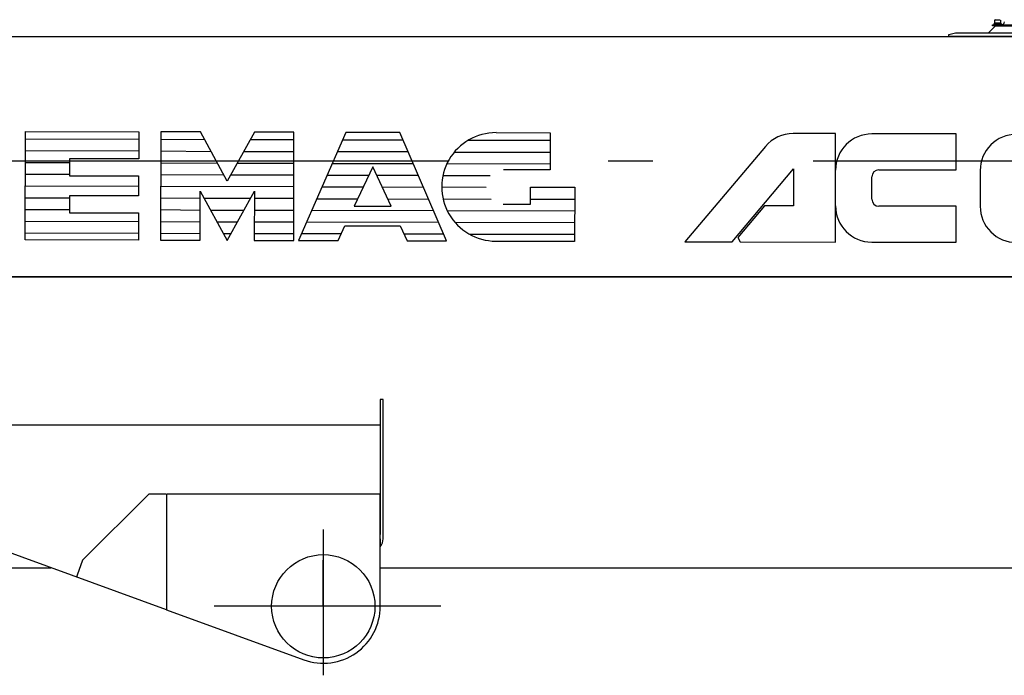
# Model space of a CAD drawing. Extents: x 14406 to 74504, y 8350 to 55392.
# Tile 7 of 25: x 30655 to 33418, y 43183 to 45023. Entities that reach past the tile are written whole.
import ezdxf

# ---------------------------------------------------------------- set-up
doc = ezdxf.new("R2010")
doc.units = 0
doc.header["$LTSCALE"] = 50
doc.linetypes.add('CENTER', pattern=[50.5, 30, -9, 2.5, -9])
doc.linetypes.add('HIDDEN', pattern=[12.6, 8.4, -4.2])
for name, color, linetype in [('11', 7, 'CONTINUOUS'), ('5', 94, 'CONTINUOUS'), ('611', 7, 'CONTINUOUS')]:
    doc.layers.add(name, color=color, linetype=linetype)

# ---------------------------------------------------------------- blocks, each defined once
blk = doc.blocks.new('*G127127')
at = {"layer": '11', "color": 7, "linetype": 'CONTINUOUS'}
blk.add_arc((33452.1, 44600.2), 101.2, 89.9991, -179.8462, dxfattribs=at)
blk = doc.blocks.new('*G119119')
at = {"layer": '11', "color": 7, "linetype": 'CONTINUOUS'}
for p, q in [((33374, 44986.1), (33394, 45006.1)), ((33385.6, 45009.1), (33405.1, 45009.1)), ((33385.6, 45006.1), (33385.6, 45009.1)), ((33385.6, 45009.1), (33723.6, 45009.1)), ((33723.6, 45006.1), (33385.6, 45006.1)), ((33409.6, 45013.1), (33389.6, 45013.1)), ((33389.6, 45013.1), (33389.6, 45011.1)), ((33389.6, 45011.1), (33409.6, 45011.1)), ((33389.6, 45011.1), (33409.6, 45011.1)), ((33389.6, 45009.1), (33389.6, 45011.1)), ((33409.6, 45009.1), (33389.6, 45009.1)), ((33394, 45006.1), (33732, 45006.1)), ((33405.1, 45009.1), (33409.6, 45009.1)), ((33409.6, 45011.1), (33409.6, 45013.1)), ((33409.6, 45011.1), (33409.6, 45009.1)), ((29569.5, 44976.1), (36952, 44976.1)), ((33263, 44981.1), (33281.7, 44986.1)), ((33263, 44976.1), (33263, 44981.1)), ((33863, 44976.1), (33263, 44976.1)), ((33281.7, 44986.1), (33374, 44986.1)), ((33374, 44986.1), (33752, 44986.1)), ((30669.9, 44405.3), (30670.7, 44709.7)), ((30670.7, 44709.7), (30988.9, 44708.8)), ((30988.9, 44708.8), (30988.9, 44632.7)), ((31051.2, 44708.6), (31050.3, 44404.3)), ((31161.9, 44708.3), (31051.2, 44708.6)), ((31237.6, 44569.8), (31161.9, 44708.3)), ((31314, 44707.6), (31237.6, 44569.8)), ((31424.7, 44707.6), (31314, 44707.6)), ((31423.9, 44403.5), (31424.7, 44707.6)), ((31570, 44706.8), (31437.7, 44403.2)), ((31722.2, 44706.8), (31570, 44706.8)), ((31852.8, 44402.4), (31722.2, 44706.8)), ((31991.9, 44706.1), (32144.1, 44705.6)), ((32144.1, 44705.6), (32144.1, 44601.9)), ((32944.8, 44703.4), (32825.6, 44703.4)), ((32944.8, 44399.1), (32944.8, 44703.4)), ((33283.5, 44702.5), (33046.6, 44702.5)), ((33283.5, 44601.7), (33283.5, 44702.5)), ((32747.8, 44667.7), (32522.1, 44400.2)), ((30988.9, 44632.7), (30795, 44632.7)), ((30795, 44632.7), (30795, 44584.8)), ((31645.8, 44610.2), (31593.9, 44499.6)), ((31697.2, 44499.6), (31645.8, 44610.2)), ((30795, 44584.8), (30988.6, 44584.8)), ((30988.6, 44584.8), (30988.6, 44528.9)), ((32088.5, 44601.9), (32012.4, 44601.9)), ((32144.1, 44601.9), (32088.5, 44601.9)), ((32654.5, 44400.2), (32827, 44604.3)), ((32827, 44604.3), (32827, 44500.9)), ((33046.5, 44519.6), (33046.5, 44581.7)), ((33066.5, 44601.7), (33283.5, 44601.7)), ((33350.9, 44600.2), (33350.9, 44499.4)), ((32088.2, 44505.4), (32088.2, 44553.6)), ((32088.2, 44553.6), (32212.9, 44553.6)), ((32212.9, 44553.6), (32212.5, 44401.1)), ((30988.6, 44528.9), (30794.8, 44528.9)), ((30794.8, 44528.9), (30794.8, 44481.1)), ((31161, 44404.3), (31161.4, 44542.3)), ((31161.4, 44542.3), (31237.1, 44403.8)), ((31237.1, 44403.8), (31313.6, 44541.9)), ((31313.6, 44541.9), (31313.2, 44403.5)), ((31593.9, 44499.6), (31697.2, 44499.6)), ((32012.3, 44505.4), (32088.2, 44505.4)), ((32745.4, 44500.9), (32670.1, 44411.8)), ((32827, 44500.9), (32745.4, 44500.9)), ((33283, 44499.6), (33066.5, 44499.6)), ((33283, 44399), (33283, 44499.6)), ((30794.8, 44481.1), (30988.3, 44481.1)), ((30988.3, 44481.1), (30988.1, 44404.4)), ((31548.4, 44403.2), (31567.9, 44444.4)), ((31567.9, 44444.4), (31722.8, 44444.4)), ((31722.8, 44444.4), (31742.1, 44402.4)), ((32670.1, 44411.8), (32676.9, 44399.8)), ((30988.1, 44404.4), (30669.9, 44405.3)), ((31050.3, 44404.3), (31161, 44404.3)), ((31313.2, 44403.5), (31423.9, 44403.5)), ((31437.7, 44403.2), (31548.4, 44403.2)), ((31742.1, 44402.4), (31852.8, 44402.4)), ((32212.5, 44401.1), (31991.1, 44401.1)), ((32522.1, 44400.2), (32654.5, 44400.2)), ((32676.9, 44399.8), (32944.8, 44399.1)), ((33046.2, 44399.1), (33283, 44399)), ((38452, 44301.1), (29648, 44301.1)), ((29648, 44301.1), (38452, 44301.1)), ((31667, 43957.1), (31667, 43578.8)), ((31675, 43957.1), (31667, 43957.1)), ((31675, 43601.1), (31675, 43957.1)), ((29696.9, 43886.6), (31667, 43886.6)), ((31667, 43886.6), (31667, 43692.1)), ((31067, 43366.9), (29696.9, 43865.6)), ((31017, 43692.1), (30831, 43506.1)), ((31065, 43692.1), (31017, 43692.1)), ((31067, 43692.1), (31067, 43366.9)), ((31667, 43692.1), (31067, 43692.1)), ((31667, 43692.1), (31067, 43692.1)), ((31067, 43692.1), (31067, 43366.9)), ((31667, 43377.1), (31667, 43692.1)), ((31675, 43566.6), (31675, 43601.1)), ((30831, 43506.1), (30815.9, 43464.7)), ((29011, 43485.1), (30742.5, 43485.1)), ((31667, 43485.1), (38452, 43485.1)), ((31067, 43366.9), (31452.3, 43226.7))]:
    blk.add_line(p, q, dxfattribs=at)
at = {"layer": '11', "color": 7, "linetype": 'CENTER'}
for p, q in [((25306.8, 44627.1), (39717.5, 44627.1)), ((31507, 43592.5), (31507, 43183.5)), ((31507, 43377.1), (31507, 43506.7)), ((30815.9, 43464.7), (30813.9, 43459.1)), ((31700.3, 43377.1), (31200.3, 43377.1)), ((31837, 43377.1), (31507, 43377.1))]:
    blk.add_line(p, q, dxfattribs=at)
at = {"layer": '11', "color": 7, "linetype": 'HIDDEN'}
for p, q in [((31667, 43601.1), (31667, 43578.8)), ((31667, 43566.6), (31667, 43544.3))]:
    blk.add_line(p, q, dxfattribs=at)
at = {"layer": '11', "color": 7, "linetype": 'CONTINUOUS'}
blk.add_circle((31507, 43377.1), 145, dxfattribs=at)
for centre, radius, start, end in [((33409.6, 45019.1), 10, -90, -13.0571), ((31991.5, 44553.9), 152.2, 89.8453, -90.1535), ((32824.6, 44602.9), 100.5, 89.4414, 139.8553), ((33046.6, 44600.7), 101.8, 90, -180), ((33066.5, 44581.7), 20, 90, 180), ((33046.2, 44500.5), 101.5, 180, -90), ((33066.5, 44519.6), 20, 180, -90), ((33452.1, 44499.1), 101.2, 179.8462, -89.9991), ((31640, 43566.6), 35, -39.5191, -0.001), ((31507, 43377.1), 160, -109.998, 0.0018)]:
    blk.add_arc(centre, radius, start, end, dxfattribs=at)
at = {"layer": '5', "color": 94, "linetype": 'CONTINUOUS'}
for p, q in [((30988.9, 44686.9), (30670.7, 44687.7)), ((31173.9, 44685.7), (31051.1, 44686.7)), ((31424.7, 44685.7), (31301.9, 44685.7)), ((31731.6, 44684.8), (31560.5, 44684.8)), ((32144.1, 44683.7), (31913.2, 44683.7)), ((30988.8, 44653.9), (30670.6, 44654.8)), ((31191.9, 44652.7), (31051, 44653.8)), ((31424.6, 44652.7), (31283.7, 44652.7)), ((31745.7, 44651.9), (31546.1, 44651.9)), ((32144, 44650.8), (31874.8, 44650.8)), ((30795, 44621.5), (30670.5, 44621.5)), ((31209.9, 44619.8), (31050.9, 44620.8)), ((31424.5, 44619.8), (31265.5, 44619.8)), ((31759.8, 44618.9), (31531.8, 44618.9)), ((32143.9, 44617.8), (31853.8, 44618.6)), ((30794.9, 44588.6), (30670.4, 44588.6)), ((31227.9, 44586.9), (31050.9, 44587.9)), ((31424.4, 44586.9), (31247.3, 44586.9)), ((31517.5, 44586.6), (31634.6, 44586.6)), ((31656.9, 44586.6), (31774, 44586.6)), ((31975.5, 44585.4), (31842.7, 44585.4)), ((30988.5, 44555.1), (30670.3, 44556)), ((31424.3, 44553.9), (31050.8, 44554.9)), ((31503.2, 44553.7), (31619.1, 44553.7)), ((31672.2, 44553.7), (31788.1, 44552.9)), ((31963.9, 44551.8), (31839.3, 44552.8)), ((32212.9, 44551.8), (32088.4, 44551.8)), ((30794.7, 44522.7), (30670.2, 44522.7)), ((31161.4, 44521), (31050.7, 44522)), ((31302.2, 44521), (31172.7, 44521)), ((31424.2, 44521), (31313.5, 44521)), ((31488.9, 44520.8), (31603.7, 44520.8)), ((31687.5, 44520.8), (31802.2, 44519.9)), ((31978.1, 44518.8), (31843.2, 44519.8)), ((32212.8, 44518.8), (32088.3, 44518.8)), ((30794.6, 44489.8), (30670.1, 44489.8)), ((31161.3, 44488), (31050.6, 44489.1)), ((31284, 44488), (31190.7, 44488)), ((31424.1, 44488), (31313.4, 44488)), ((31816.4, 44487), (31474.6, 44487.9)), ((32212.7, 44485.9), (31854.9, 44486.9)), ((30988.2, 44456.3), (30670, 44457.2)), ((31161.2, 44455.1), (31050.5, 44456.1)), ((31265.8, 44455.1), (31208.7, 44455.1)), ((31424, 44455.1), (31313.4, 44455.1)), ((31830.5, 44454), (31460.3, 44455)), ((32212.6, 44452.9), (31876.8, 44453.9)), ((30988.1, 44423.4), (30670, 44424.2)), ((31161.1, 44422.2), (31050.4, 44423.2)), ((31247.6, 44422.2), (31226.8, 44422.2)), ((31423.9, 44422.2), (31313.3, 44422.2)), ((31557.3, 44421.8), (31445.9, 44421.8)), ((31844.6, 44421), (31733.3, 44421)), ((32212.5, 44420), (31917.7, 44420.8))]:
    blk.add_line(p, q, dxfattribs=at)
at = {"layer": '611', "color": 7, "linetype": 'CONTINUOUS'}
for p, q in [((33391.6, 45013.1), (33391.6, 45022.1)), ((33392.6, 45023.1), (33406.6, 45023.1)), ((33407.6, 45022.1), (33407.6, 45013.1)), ((33407.6, 45013.1), (33391.6, 45013.1))]:
    blk.add_line(p, q, dxfattribs=at)
blk.add_arc((33392.6, 45022.1), 1, 90, -179.9127, dxfattribs=at)
at = {"layer": '11', "color": 7, "linetype": 'CONTINUOUS'}
blk.add_blockref('*G127127', (0, 0), dxfattribs=at)

msp = doc.modelspace()

# ---------------------------------------------------------------- block references
at = {"layer": '11', "color": 7, "linetype": 'CONTINUOUS'}
msp.add_blockref('*G119119', (0, 0), dxfattribs=at)

doc.saveas('drawing.dxf')
